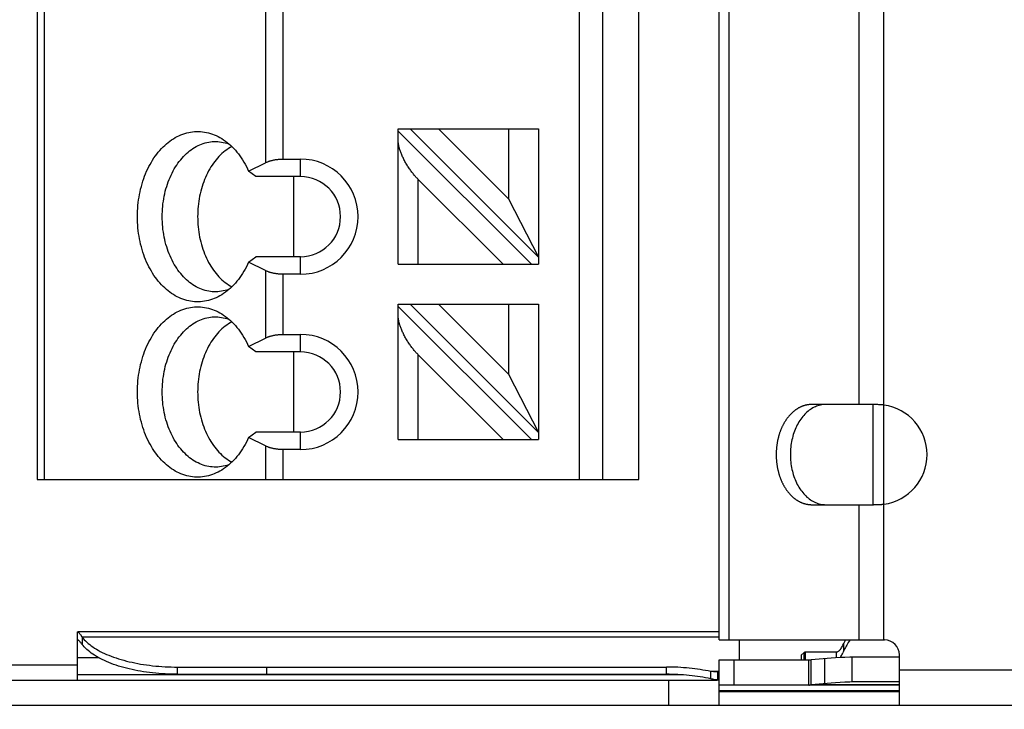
# Model space of a CAD drawing. Header units: millimetres. Extents: x 0 to 210, y 0 to 297.
# Tile 6 of 41: x 64.15 to 70.7, y 141.04 to 145.63. Entities that reach past the tile are written whole.
import ezdxf
from ezdxf.enums import TextEntityAlignment as Align

# ---------------------------------------------------------------- set-up
doc = ezdxf.new("R2010")
doc.units = ezdxf.units.MM
doc.header["$LTSCALE"] = 19.36
doc.layers.get('0').update_dxf_attribs({"linetype": 'CONTINUOUS'})
doc.layers.add('Z_DIM_2D', color=7, linetype='CONTINUOUS')
doc.styles.add('TEXTSTYLE_3', font='tridonic-metric-print-light.otf')
doc.dimstyles.new('DIMSTYLE_1', dxfattribs={"dimtxt": 2.2, "dimasz": 3.5, "dimexe": 1.5, "dimexo": 0, "dimgap": 0.55, "dimtad": 1, "dimdec": 3, "dimlfac": 3, "dimdsep": 46, "dimtxsty": 'TEXTSTYLE_3', "dimblk": '_FILLED', "dimblk1": '_FILLED', "dimblk2": '_FILLED', "dimcen": 0.09, "dimclrt": 5, "dimadec": 4, "dimazin": 2, "dimtp": 0.5, "dimtm": 0.5, "dimtfac": 1, "dimtdec": 3, "dimtofl": 0, "dimtmove": 0, "dimatfit": 3, "dimldrblk": '_FILLED', "dimfxl": 0, "dimtolj": 1, "dimarcsym": 0})

# ---------------------------------------------------------------- blocks, each defined once
blk = doc.blocks.new('*D10')
at = {"layer": 'Z_DIM_2D', "color": 2, "linetype": 'Continuous', "transparency": 16777216}
for p, q in [((59.0366, 142.57), (59.0366, 134.7631)), ((119.5405, 142.2367), (119.5405, 134.7631)), ((59.0366, 136.2631), (89.2885, 136.2631)), ((119.5405, 136.2631), (89.2885, 136.2631))]:
    blk.add_line(p, q, dxfattribs=at)
at = {"layer": 'Z_DIM_2D', "color": 5, "linetype": 'Continuous', "transparency": 16777216, "style": 'TEXTSTYLE_3'}
blk.add_text('360', height=2.2, dxfattribs=at).set_placement((89.2885, 136.8131), align=Align.CENTER)
blk = doc.blocks.new('_FILLED')
at = {"color": 0, "linetype": 'ByBlock'}
blk.add_solid([(0, 0), (-1, 0.125), (-1, -0.125)], dxfattribs=at)
blk = doc.blocks.new('_NONE')

msp = doc.modelspace()

# ---------------------------------------------------------------- linework, layer by layer
at = {"color": 7, "linetype": 'Continuous'}
for p, q in [((68.80326, 141.50333), (68.80326, 150.63667)), ((64.26993, 150.07), (64.26993, 142.57)), ((68.26993, 142.57), (68.26993, 150.07)), ((66.66993, 144.00333), (66.66993, 144.90333)), ((66.66993, 144.90333), (67.60326, 144.90333)), ((67.55612, 144.00333), (66.66993, 144.88953)), ((67.60326, 144.05047), (66.7504, 144.90333)), ((67.40326, 144.43904), (66.93896, 144.90333)), ((67.40326, 144.90333), (67.40326, 144.43904)), ((67.60326, 144.90333), (67.60326, 144.00333)), ((65.90563, 144.70333), (66.01993, 144.70333)), ((65.67533, 144.6227), (65.78778, 144.67893)), ((65.69976, 144.60413), (65.67533, 144.6227)), ((65.72249, 144.58667), (65.69976, 144.60413)), ((66.01993, 144.58667), (65.72249, 144.58667)), ((65.97703, 144.05333), (65.97703, 144.58667)), ((66.80326, 144.56763), (67.36756, 144.00333)), ((67.40326, 144.43904), (67.60326, 144.05047)), ((65.67533, 144.0173), (65.69976, 144.03587)), ((65.69976, 144.03587), (65.72249, 144.05333)), ((66.01993, 144.05333), (65.72249, 144.05333)), ((65.78778, 143.96107), (65.67533, 144.0173)), ((66.66993, 144.00333), (67.60326, 144.00333)), ((66.01993, 143.93667), (65.90563, 143.93667)), ((66.66993, 142.83667), (66.66993, 143.73667)), ((66.66993, 143.73667), (67.60326, 143.73667)), ((67.55612, 142.83667), (66.66993, 143.72286)), ((67.60326, 142.88381), (66.7504, 143.73667)), ((67.40326, 143.27237), (66.93896, 143.73667)), ((67.40326, 143.73667), (67.40326, 143.27237)), ((67.60326, 143.73667), (67.60326, 142.83667)), ((65.67533, 143.45603), (65.78778, 143.51226)), ((65.90563, 143.53667), (66.01993, 143.53667)), ((65.69976, 143.43746), (65.67533, 143.45603)), ((65.72249, 143.42), (65.69976, 143.43746)), ((66.01993, 143.42), (65.72249, 143.42)), ((65.97703, 142.88667), (65.97703, 143.42)), ((66.80326, 143.40096), (67.36756, 142.83667)), ((67.40326, 143.27237), (67.60326, 142.88381)), ((69.82166, 143.06999), (69.41909, 143.07)), ((69.82705, 143.06994), (69.82166, 143.06999)), ((69.83249, 143.06987), (69.82705, 143.06994)), ((69.83796, 143.06977), (69.83249, 143.06987)), ((69.84348, 143.06964), (69.83796, 143.06977)), ((69.84902, 143.06948), (69.84348, 143.06964)), ((69.8546, 143.06929), (69.84902, 143.06948)), ((69.8602, 143.06907), (69.8546, 143.06929)), ((69.86583, 143.06882), (69.8602, 143.06907)), ((69.87148, 143.06855), (69.86583, 143.06882)), ((69.87714, 143.06824), (69.87148, 143.06855)), ((69.88282, 143.0679), (69.87714, 143.06824)), ((69.88851, 143.06754), (69.88282, 143.0679)), ((69.89421, 143.06714), (69.88851, 143.06754)), ((69.89991, 143.06672), (69.89421, 143.06714)), ((65.67533, 142.85063), (65.69976, 142.86921)), ((65.69976, 142.86921), (65.72249, 142.88667)), ((66.01993, 142.88667), (65.72249, 142.88667)), ((65.78778, 142.79441), (65.67533, 142.85063)), ((66.66993, 142.83667), (67.60326, 142.83667)), ((66.01993, 142.77), (65.90563, 142.77)), ((64.26993, 142.57), (68.26993, 142.57)), ((69.41909, 142.40333), (69.81898, 142.40334)), ((69.81898, 142.40334), (69.82435, 142.40337)), ((69.82435, 142.40337), (69.82977, 142.40342)), ((69.82977, 142.40342), (69.83522, 142.40351)), ((69.83522, 142.40351), (69.84071, 142.40363)), ((69.84071, 142.40363), (69.84624, 142.40377)), ((69.84624, 142.40377), (69.85181, 142.40395)), ((69.85181, 142.40395), (69.8574, 142.40415)), ((69.8574, 142.40415), (69.86301, 142.40438)), ((69.86301, 142.40438), (69.86865, 142.40465)), ((69.86865, 142.40465), (69.87431, 142.40494)), ((69.87431, 142.40494), (69.87998, 142.40526)), ((69.87998, 142.40526), (69.88567, 142.40561)), ((69.89421, 142.40619), (69.89991, 142.40661)), ((64.53659, 141.23667), (64.53659, 141.55054)), ((68.80326, 141.55667), (64.53934, 141.55667)), ((68.80326, 141.50333), (69.90326, 141.50333)), ((68.93659, 141.50333), (68.93659, 141.37)), ((69.37756, 141.42333), (69.58445, 141.42333)), ((68.80326, 141.07), (68.80326, 141.37)), ((68.80326, 141.37), (69.40042, 141.37)), ((69.34961, 141.40299), (69.34883, 141.37)), ((69.40042, 141.20333), (69.40042, 141.37)), ((69.52132, 141.37972), (69.41523, 141.37051)), ((69.41523, 141.20447), (69.41523, 141.37051)), ((69.549, 141.38188), (69.52132, 141.37972)), ((69.57803, 141.3839), (69.549, 141.38188)), ((69.6083, 141.38578), (69.57803, 141.3839)), ((69.63973, 141.3875), (69.6083, 141.38578)), ((69.68881, 141.22377), (69.68881, 141.3898)), ((70.00326, 141.3898), (69.68881, 141.3898)), ((70.00326, 141.07), (70.00326, 141.40333)), ((64.03659, 141.33667), (64.53659, 141.33667)), ((65.20326, 141.32297), (68.45375, 141.32297)), ((68.74885, 141.24514), (68.74885, 141.29326)), ((68.79589, 141.23667), (68.79589, 141.29)), ((68.80326, 141.29), (68.79589, 141.29)), ((59.36993, 141.23667), (68.79191, 141.23667)), ((65.20326, 141.27485), (68.45375, 141.27485)), ((68.80326, 141.23667), (68.79589, 141.23667)), ((69.6083, 141.21974), (69.57803, 141.21787)), ((69.63973, 141.22147), (69.6083, 141.21974)), ((70.00326, 141.22377), (69.68881, 141.22377)), ((70.00326, 141.20333), (68.80326, 141.20333)), ((69.52132, 141.21369), (69.41523, 141.20447)), ((69.549, 141.21585), (69.52132, 141.21369)), ((69.57803, 141.21787), (69.549, 141.21585)), ((59.36993, 141.07), (87.44761, 141.07))]:
    msp.add_line(p, q, dxfattribs=at)
at = {"color": 9, "linetype": 'Continuous'}
for p, q in [((68.8716, 141.50333), (68.8716, 150.63667)), ((69.89991, 141.50333), (69.89991, 150.63667)), ((64.31874, 142.57), (64.31874, 150.07)), ((67.87418, 150.07), (67.87418, 142.57)), ((68.0308, 142.57), (68.0308, 150.07)), ((69.73492, 143.07), (69.73492, 149.07)), ((65.78778, 146.29441), (65.78778, 144.67893)), ((65.90563, 144.70333), (65.90563, 146.27)), ((66.01993, 144.58667), (66.01993, 144.70333)), ((66.80326, 144.00333), (66.80326, 144.56763)), ((66.01993, 143.93667), (66.01993, 144.05333)), ((65.78778, 143.96107), (65.78778, 143.51226)), ((65.90563, 143.53667), (65.90563, 143.93667)), ((66.01993, 143.42), (66.01993, 143.53667)), ((66.80326, 142.83667), (66.80326, 143.40096)), ((69.8292, 142.40333), (69.8292, 143.07)), ((66.01993, 142.77), (66.01993, 142.88667)), ((65.78778, 142.79441), (65.78778, 142.57)), ((65.90563, 142.57), (65.90563, 142.77)), ((69.73492, 141.50333), (69.73492, 142.40333)), ((64.5689, 141.52211), (64.5689, 141.47399)), ((68.80326, 141.52211), (64.5689, 141.52211)), ((69.36908, 141.37), (69.36908, 141.41945)), ((69.37756, 141.37), (69.37756, 141.42333)), ((69.58445, 141.38431), (69.58445, 141.42333)), ((69.63045, 141.47543), (69.63045, 141.42627)), ((64.68175, 141.38333), (64.53659, 141.38333)), ((68.90089, 141.37), (68.90089, 141.20333)), ((69.508, 141.21256), (69.508, 141.37859)), ((65.20326, 141.27485), (65.20326, 141.32297)), ((65.79607, 141.27485), (65.79607, 141.32297)), ((68.45375, 141.27485), (68.45375, 141.32297)), ((68.80326, 141.29326), (68.74885, 141.29326)), ((87.44761, 141.30333), (70.00326, 141.30333)), ((68.55729, 141.27133), (64.53659, 141.27133)), ((68.46993, 141.07), (68.46993, 141.23667)), ((70.00326, 141.16428), (68.80326, 141.16428)), ((70.00326, 141.15787), (68.80326, 141.15787)), ((70.00326, 141.20447), (69.41523, 141.20447))]:
    msp.add_line(p, q, dxfattribs=at)
at = {"color": 7, "linetype": 'Continuous'}
for points in [[(65.18762, 144.84605), (65.2, 144.85272), (65.21252, 144.85882), (65.22518, 144.86432), (65.23796, 144.86923), (65.25085, 144.87354), (65.26383, 144.87724), (65.27689, 144.88034), (65.29001, 144.88282), (65.30319, 144.88469), (65.3164, 144.88595), (65.32964, 144.88658), (65.34288, 144.8866), (65.35612, 144.88599), (65.36933, 144.88477), (65.38251, 144.88293), (65.39564, 144.88048), (65.40871, 144.87741), (65.42169, 144.87374), (65.43459, 144.86946), (65.44737, 144.86458), (65.46004, 144.8591), (65.47257, 144.85304), (65.48495, 144.8464), (65.49687, 144.83936)], [(65.49687, 143.80064), (65.48495, 143.7936), (65.47257, 143.78696), (65.46004, 143.78089), (65.44737, 143.77542), (65.43459, 143.77054), (65.42169, 143.76626), (65.40871, 143.76259), (65.39564, 143.75952), (65.38251, 143.75707), (65.36933, 143.75523), (65.35612, 143.75401), (65.34288, 143.7534), (65.32964, 143.75342), (65.3164, 143.75405), (65.30319, 143.75531), (65.29001, 143.75717), (65.27689, 143.75966), (65.26383, 143.76276), (65.25085, 143.76646), (65.23796, 143.77077), (65.22518, 143.77568), (65.21252, 143.78118), (65.2, 143.78728), (65.18762, 143.79395), (65.17541, 143.8012), (65.16338, 143.80902), (65.15153, 143.81739), (65.13989, 143.82631), (65.12846, 143.83578), (65.11726, 143.84577), (65.1063, 143.85628), (65.09559, 143.86729), (65.08514, 143.8788), (65.07497, 143.8908), (65.06508, 143.90326), (65.05549, 143.91617), (65.04621, 143.92953), (65.03724, 143.94331), (65.02861, 143.95751), (65.0203, 143.9721), (65.01235, 143.98707), (65.00474, 144.00241), (64.9975, 144.01809), (64.99063, 144.0341), (64.98414, 144.05043), (64.97804, 144.06705), (64.97232, 144.08394), (64.967, 144.10109), (64.96209, 144.11848), (64.95759, 144.1361), (64.9535, 144.15391), (64.94982, 144.1719), (64.94658, 144.19006), (64.94375, 144.20836), (64.94136, 144.22678), (64.9394, 144.2453), (64.93787, 144.2639), (64.93677, 144.28257), (64.93612, 144.30127), (64.9359, 144.32), (64.93612, 144.33873), (64.93677, 144.35743), (64.93787, 144.3761), (64.9394, 144.3947), (64.94136, 144.41322), (64.94375, 144.43164), (64.94658, 144.44994), (64.94982, 144.4681), (64.9535, 144.48609), (64.95759, 144.5039), (64.96209, 144.52152), (64.967, 144.53891), (64.97232, 144.55606), (64.97804, 144.57295), (64.98414, 144.58957), (64.99063, 144.6059), (64.9975, 144.62191), (65.00474, 144.63759), (65.01235, 144.65293), (65.0203, 144.6679), (65.02861, 144.68249), (65.03724, 144.69669), (65.04621, 144.71047), (65.05549, 144.72383), (65.06508, 144.73674), (65.07497, 144.7492), (65.08514, 144.7612), (65.09559, 144.77271), (65.1063, 144.78372), (65.11726, 144.79423), (65.12846, 144.80422), (65.13989, 144.81369), (65.15153, 144.82261), (65.16338, 144.83098), (65.17541, 144.8388), (65.18762, 144.84605)], [(65.49687, 144.83936), (65.50921, 144.83139), (65.52107, 144.82304), (65.53272, 144.81414), (65.54416, 144.80471), (65.55537, 144.79474), (65.56635, 144.78426), (65.57707, 144.77327), (65.58753, 144.76178), (65.59772, 144.74981), (65.60762, 144.73738), (65.61722, 144.72448), (65.62652, 144.71115), (65.6355, 144.69738), (65.64416, 144.68321), (65.65248, 144.66864), (65.66045, 144.65368), (65.66807, 144.63837), (65.67533, 144.6227)], [(66.80326, 144.56763), (66.79961, 144.57132), (66.7959, 144.57518), (66.79213, 144.5792), (66.7883, 144.58339), (66.78442, 144.58773), (66.7805, 144.59223), (66.77655, 144.59689), (66.77258, 144.60169), (66.76858, 144.60663), (66.76458, 144.61172), (66.76057, 144.61694), (66.75656, 144.62229), (66.75256, 144.62777), (66.74858, 144.63336), (66.74463, 144.63907), (66.74071, 144.64488), (66.73683, 144.65078), (66.73299, 144.65677), (66.72921, 144.66284), (66.7255, 144.66899), (66.72185, 144.67519), (66.71829, 144.68143), (66.71482, 144.6877), (66.71146, 144.69398), (66.7082, 144.70025), (66.70506, 144.70651), (66.70203, 144.71274), (66.69914, 144.71894), (66.69637, 144.72508), (66.69375, 144.73115), (66.69126, 144.73713), (66.68891, 144.74303), (66.68672, 144.74881), (66.68466, 144.75449), (66.68275, 144.76006), (66.68098, 144.7655), (66.67935, 144.77082), (66.67787, 144.776), (66.67652, 144.78105), (66.6753, 144.78595), (66.67422, 144.79071), (66.67328, 144.79532), (66.67245, 144.79979), (66.67175, 144.8041), (66.67117, 144.80826), (66.67071, 144.81226), (66.67036, 144.8161), (66.67012, 144.81979), (66.66997, 144.82331), (66.66993, 144.82667)], [(65.45444, 143.82), (65.44618, 143.82014), (65.43404, 143.82083), (65.42191, 143.82212), (65.40983, 143.824), (65.3978, 143.82646), (65.38583, 143.82951), (65.37395, 143.83313), (65.36216, 143.83733), (65.35048, 143.8421), (65.33892, 143.84744), (65.3275, 143.85334), (65.31623, 143.85979), (65.30513, 143.86678), (65.2942, 143.87431), (65.28346, 143.88236), (65.27292, 143.89093), (65.2626, 143.90001), (65.2525, 143.90959), (65.24264, 143.91965), (65.23303, 143.93019), (65.22369, 143.94118), (65.21461, 143.95262), (65.20583, 143.9645), (65.19733, 143.9768), (65.18914, 143.98951), (65.18126, 144.0026), (65.17371, 144.01607), (65.16648, 144.0299), (65.1596, 144.04407), (65.15307, 144.05857), (65.14689, 144.07338), (65.14108, 144.08848), (65.13563, 144.10385), (65.13057, 144.11948), (65.12588, 144.13535), (65.12159, 144.15143), (65.11769, 144.16771), (65.11418, 144.18418), (65.11108, 144.2008), (65.10839, 144.21757), (65.1061, 144.23445), (65.10423, 144.25144), (65.10277, 144.26851), (65.10173, 144.28564), (65.1011, 144.30281), (65.10089, 144.32), (65.1011, 144.33719), (65.10173, 144.35436), (65.10277, 144.37149), (65.10423, 144.38856), (65.1061, 144.40555), (65.10839, 144.42243), (65.11108, 144.4392), (65.11418, 144.45582), (65.11769, 144.47228), (65.12159, 144.48857), (65.12588, 144.50465), (65.13057, 144.52052), (65.13563, 144.53615), (65.14108, 144.55152), (65.14689, 144.56662), (65.15307, 144.58143), (65.1596, 144.59593), (65.16648, 144.6101), (65.17371, 144.62393), (65.18126, 144.6374), (65.18914, 144.65049), (65.19733, 144.6632), (65.20583, 144.6755), (65.21461, 144.68737), (65.22369, 144.69882), (65.23303, 144.70981), (65.24264, 144.72035), (65.2525, 144.73041), (65.2626, 144.73999), (65.27292, 144.74907), (65.28346, 144.75764), (65.2942, 144.76569), (65.30513, 144.77322), (65.31623, 144.78021), (65.3275, 144.78666), (65.33892, 144.79256), (65.35048, 144.79789), (65.36216, 144.80267), (65.37395, 144.80687), (65.38583, 144.81049), (65.3978, 144.81354), (65.40983, 144.816), (65.42191, 144.81788), (65.43404, 144.81917), (65.44618, 144.81986), (65.45444, 144.82)], [(65.56361, 144.78687), (65.56321, 144.78666), (65.55194, 144.78021), (65.54083, 144.77322), (65.5299, 144.76569), (65.51916, 144.75764), (65.50862, 144.74907), (65.4983, 144.73999), (65.4882, 144.73041), (65.47834, 144.72035), (65.46874, 144.70981), (65.45939, 144.69882), (65.45032, 144.68737), (65.44153, 144.6755), (65.43303, 144.6632), (65.42484, 144.65049), (65.41696, 144.6374), (65.40941, 144.62393), (65.40219, 144.6101), (65.3953, 144.59593), (65.38877, 144.58143), (65.38259, 144.56662), (65.37678, 144.55152), (65.37134, 144.53615), (65.36627, 144.52052), (65.36159, 144.50465), (65.35729, 144.48857), (65.35339, 144.47228), (65.34989, 144.45582), (65.34679, 144.4392), (65.34409, 144.42243), (65.34181, 144.40555), (65.33993, 144.38856), (65.33847, 144.37149), (65.33743, 144.35436), (65.3368, 144.33719), (65.33659, 144.32), (65.3368, 144.30281), (65.33743, 144.28564), (65.33847, 144.26851), (65.33993, 144.25144), (65.34181, 144.23445), (65.34409, 144.21757), (65.34679, 144.2008), (65.34989, 144.18418), (65.35339, 144.16771), (65.35729, 144.15143), (65.36159, 144.13535), (65.36627, 144.11948), (65.37134, 144.10385), (65.37678, 144.08848), (65.38259, 144.07338), (65.38877, 144.05857), (65.3953, 144.04407), (65.40219, 144.0299), (65.40941, 144.01607), (65.41696, 144.0026), (65.42484, 143.98951), (65.43303, 143.9768), (65.44153, 143.9645), (65.45032, 143.95263), (65.45939, 143.94118), (65.46874, 143.93019), (65.47834, 143.91965), (65.4882, 143.90959), (65.4983, 143.90001), (65.50862, 143.89093), (65.51916, 143.88236), (65.5299, 143.87431), (65.54083, 143.86678), (65.55194, 143.85979), (65.56321, 143.85334), (65.56361, 143.85313)], [(65.45444, 144.82), (65.45834, 144.81997), (65.47049, 144.81948), (65.48263, 144.81841), (65.49473, 144.81674), (65.50678, 144.81449), (65.51877, 144.81165), (65.53068, 144.80824), (65.54251, 144.80424), (65.54639, 144.80273)], [(65.78778, 144.67893), (65.79084, 144.68042), (65.79396, 144.68186), (65.79715, 144.68327), (65.8004, 144.68462), (65.8037, 144.68593), (65.80705, 144.6872), (65.81046, 144.68841), (65.81392, 144.68958), (65.81742, 144.69071), (65.82096, 144.69178), (65.82455, 144.69281), (65.82817, 144.69379), (65.83183, 144.69472), (65.83553, 144.6956), (65.83925, 144.69644), (65.84301, 144.69723), (65.84679, 144.69797), (65.8506, 144.69866), (65.85444, 144.69931), (65.85829, 144.6999), (65.86217, 144.70045), (65.86606, 144.70095), (65.86997, 144.7014), (65.8739, 144.70181), (65.87784, 144.70217), (65.88179, 144.70248), (65.88574, 144.70274), (65.88971, 144.70295), (65.89369, 144.70312), (65.89767, 144.70324), (65.90165, 144.70331), (65.90563, 144.70333)], [(65.67533, 144.0173), (65.66807, 144.00163), (65.66045, 143.98632), (65.65248, 143.97136), (65.64416, 143.95679), (65.6355, 143.94262), (65.62652, 143.92885), (65.61722, 143.91552), (65.60762, 143.90262), (65.59772, 143.89019), (65.58753, 143.87822), (65.57707, 143.86673), (65.56635, 143.85574), (65.55537, 143.84526), (65.54416, 143.83529), (65.53272, 143.82586), (65.52107, 143.81696), (65.50921, 143.80861), (65.49687, 143.80064)], [(65.90563, 143.93667), (65.90165, 143.93669), (65.89767, 143.93676), (65.89369, 143.93688), (65.88971, 143.93705), (65.88574, 143.93726), (65.88179, 143.93752), (65.87784, 143.93783), (65.8739, 143.93819), (65.86997, 143.9386), (65.86606, 143.93905), (65.86217, 143.93955), (65.85829, 143.9401), (65.85444, 143.94069), (65.8506, 143.94134), (65.84679, 143.94203), (65.84301, 143.94277), (65.83925, 143.94356), (65.83553, 143.9444), (65.83183, 143.94528), (65.82817, 143.94621), (65.82455, 143.94719), (65.82096, 143.94822), (65.81742, 143.94929), (65.81392, 143.95042), (65.81046, 143.95159), (65.80705, 143.9528), (65.8037, 143.95407), (65.8004, 143.95538), (65.79715, 143.95673), (65.79396, 143.95814), (65.79084, 143.95958), (65.78778, 143.96107)], [(65.54639, 143.83727), (65.54251, 143.83576), (65.53068, 143.83176), (65.51877, 143.82835), (65.50678, 143.82551), (65.49473, 143.82326), (65.48263, 143.82159), (65.47049, 143.82052), (65.45834, 143.82003), (65.45444, 143.82)], [(65.18762, 143.67938), (65.2, 143.68606), (65.21252, 143.69215), (65.22518, 143.69765), (65.23796, 143.70256), (65.25085, 143.70687), (65.26383, 143.71058), (65.27689, 143.71367), (65.29001, 143.71616), (65.30319, 143.71803), (65.3164, 143.71928), (65.32964, 143.71991), (65.34288, 143.71993), (65.35612, 143.71933), (65.36933, 143.7181), (65.38251, 143.71627), (65.39564, 143.71381), (65.40871, 143.71075), (65.42169, 143.70707), (65.43459, 143.70279), (65.44737, 143.69791), (65.46004, 143.69244), (65.47257, 143.68637), (65.48495, 143.67973), (65.49687, 143.67269)], [(65.49687, 142.63397), (65.48495, 142.62694), (65.47257, 142.62029), (65.46004, 142.61423), (65.44737, 142.60875), (65.43459, 142.60387), (65.42169, 142.59959), (65.40871, 142.59592), (65.39564, 142.59285), (65.38251, 142.5904), (65.36933, 142.58856), (65.35612, 142.58734), (65.34288, 142.58674), (65.32964, 142.58675), (65.3164, 142.58739), (65.30319, 142.58864), (65.29001, 142.59051), (65.27689, 142.59299), (65.26383, 142.59609), (65.25085, 142.59979), (65.23796, 142.6041), (65.22518, 142.60901), (65.21252, 142.61452), (65.2, 142.62061), (65.18762, 142.62728), (65.17541, 142.63453), (65.16338, 142.64235), (65.15153, 142.65072), (65.13989, 142.65965), (65.12846, 142.66911), (65.11726, 142.6791), (65.1063, 142.68961), (65.09559, 142.70063), (65.08514, 142.71214), (65.07497, 142.72413), (65.06508, 142.73659), (65.05549, 142.74951), (65.04621, 142.76286), (65.03724, 142.77665), (65.02861, 142.79084), (65.0203, 142.80543), (65.01235, 142.82041), (65.00474, 142.83574), (64.9975, 142.85142), (64.99063, 142.86744), (64.98414, 142.88376), (64.97804, 142.90038), (64.97232, 142.91727), (64.967, 142.93443), (64.96209, 142.95182), (64.95759, 142.96943), (64.9535, 142.98724), (64.94982, 143.00524), (64.94658, 143.02339), (64.94375, 143.04169), (64.94136, 143.06011), (64.9394, 143.07863), (64.93787, 143.09724), (64.93677, 143.1159), (64.93612, 143.13461), (64.9359, 143.15333), (64.93612, 143.17206), (64.93677, 143.19076), (64.93787, 143.20943), (64.9394, 143.22803), (64.94136, 143.24655), (64.94375, 143.26497), (64.94658, 143.28327), (64.94982, 143.30143), (64.9535, 143.31942), (64.95759, 143.33724), (64.96209, 143.35485), (64.967, 143.37224), (64.97232, 143.38939), (64.97804, 143.40629), (64.98414, 143.42291), (64.99063, 143.43923), (64.9975, 143.45524), (65.00474, 143.47093), (65.01235, 143.48626), (65.0203, 143.50123), (65.02861, 143.51582), (65.03724, 143.53002), (65.04621, 143.5438), (65.05549, 143.55716), (65.06508, 143.57008), (65.07497, 143.58254), (65.08514, 143.59453), (65.09559, 143.60604), (65.1063, 143.61706), (65.11726, 143.62757), (65.12846, 143.63756), (65.13989, 143.64702), (65.15153, 143.65594), (65.16338, 143.66432), (65.17541, 143.67213), (65.18762, 143.67938)], [(65.45444, 142.65333), (65.44618, 142.65347), (65.43404, 142.65417), (65.42191, 142.65545), (65.40983, 142.65733), (65.3978, 142.65979), (65.38583, 142.66284), (65.37395, 142.66646), (65.36216, 142.67067), (65.35048, 142.67544), (65.33892, 142.68078), (65.3275, 142.68667), (65.31623, 142.69312), (65.30513, 142.70011), (65.2942, 142.70764), (65.28346, 142.71569), (65.27292, 142.72427), (65.2626, 142.73335), (65.2525, 142.74292), (65.24264, 142.75298), (65.23303, 142.76352), (65.22369, 142.77451), (65.21461, 142.78596), (65.20583, 142.79784), (65.19733, 142.81013), (65.18914, 142.82284), (65.18126, 142.83593), (65.17371, 142.8494), (65.16648, 142.86323), (65.1596, 142.87741), (65.15307, 142.8919), (65.14689, 142.90671), (65.14108, 142.92181), (65.13563, 142.93719), (65.13057, 142.95281), (65.12588, 142.96868), (65.12159, 142.98476), (65.11769, 143.00105), (65.11418, 143.01751), (65.11108, 143.03414), (65.10839, 143.0509), (65.1061, 143.06779), (65.10423, 143.08478), (65.10277, 143.10184), (65.10173, 143.11897), (65.1011, 143.13614), (65.10089, 143.15333), (65.1011, 143.17052), (65.10173, 143.18769), (65.10277, 143.20482), (65.10423, 143.22189), (65.1061, 143.23888), (65.10839, 143.25576), (65.11108, 143.27253), (65.11418, 143.28915), (65.11769, 143.30562), (65.12159, 143.3219), (65.12588, 143.33799), (65.13057, 143.35385), (65.13563, 143.36948), (65.14108, 143.38485), (65.14689, 143.39995), (65.15307, 143.41476), (65.1596, 143.42926), (65.16648, 143.44343), (65.17371, 143.45726), (65.18126, 143.47073), (65.18914, 143.48383), (65.19733, 143.49653), (65.20583, 143.50883), (65.21461, 143.52071), (65.22369, 143.53215), (65.23303, 143.54315), (65.24264, 143.55368), (65.2525, 143.56374), (65.2626, 143.57332), (65.27292, 143.5824), (65.28346, 143.59097), (65.2942, 143.59903), (65.30513, 143.60655), (65.31623, 143.61355), (65.3275, 143.61999), (65.33892, 143.62589), (65.35048, 143.63123), (65.36216, 143.636), (65.37395, 143.6402), (65.38583, 143.64383), (65.3978, 143.64687), (65.40983, 143.64934), (65.42191, 143.65121), (65.43404, 143.6525), (65.44618, 143.6532), (65.45444, 143.65333)], [(65.45444, 143.65333), (65.45834, 143.6533), (65.47049, 143.65282), (65.48263, 143.65174), (65.49473, 143.65008), (65.50678, 143.64782), (65.51877, 143.64499), (65.53068, 143.64157), (65.54251, 143.63757), (65.54639, 143.63606)], [(65.49687, 143.67269), (65.50921, 143.66472), (65.52107, 143.65637), (65.53272, 143.64748), (65.54416, 143.63804), (65.55537, 143.62808), (65.56635, 143.61759), (65.57707, 143.6066), (65.58753, 143.59512), (65.59772, 143.58315), (65.60762, 143.57071), (65.61722, 143.55782), (65.62652, 143.54448), (65.6355, 143.53072), (65.64416, 143.51654), (65.65248, 143.50197), (65.66045, 143.48702), (65.66807, 143.47171), (65.67533, 143.45603)], [(66.80326, 143.40096), (66.79961, 143.40465), (66.7959, 143.40851), (66.79213, 143.41253), (66.7883, 143.41672), (66.78442, 143.42107), (66.7805, 143.42557), (66.77655, 143.43022), (66.77258, 143.43502), (66.76858, 143.43997), (66.76458, 143.44505), (66.76057, 143.45027), (66.75656, 143.45562), (66.75256, 143.4611), (66.74858, 143.46669), (66.74463, 143.4724), (66.74071, 143.47821), (66.73683, 143.48411), (66.73299, 143.4901), (66.72921, 143.49618), (66.7255, 143.50232), (66.72185, 143.50852), (66.71829, 143.51476), (66.71482, 143.52103), (66.71146, 143.52731), (66.7082, 143.53358), (66.70506, 143.53984), (66.70203, 143.54608), (66.69914, 143.55227), (66.69637, 143.55841), (66.69375, 143.56448), (66.69126, 143.57047), (66.68891, 143.57636), (66.68672, 143.58215), (66.68466, 143.58783), (66.68275, 143.59339), (66.68098, 143.59883), (66.67935, 143.60415), (66.67787, 143.60933), (66.67652, 143.61438), (66.6753, 143.61928), (66.67422, 143.62404), (66.67328, 143.62866), (66.67245, 143.63312), (66.67175, 143.63743), (66.67117, 143.64159), (66.67071, 143.64559), (66.67036, 143.64944), (66.67012, 143.65312), (66.66997, 143.65664), (66.66993, 143.66001)], [(65.56361, 143.6202), (65.56321, 143.61999), (65.55194, 143.61355), (65.54083, 143.60655), (65.5299, 143.59903), (65.51916, 143.59097), (65.50862, 143.5824), (65.4983, 143.57332), (65.4882, 143.56374), (65.47834, 143.55368), (65.46874, 143.54315), (65.45939, 143.53215), (65.45032, 143.52071), (65.44153, 143.50883), (65.43303, 143.49653), (65.42484, 143.48383), (65.41696, 143.47073), (65.40941, 143.45726), (65.40219, 143.44343), (65.3953, 143.42926), (65.38877, 143.41476), (65.38259, 143.39995), (65.37678, 143.38485), (65.37134, 143.36948), (65.36627, 143.35385), (65.36159, 143.33799), (65.35729, 143.3219), (65.35339, 143.30562), (65.34989, 143.28915), (65.34679, 143.27253), (65.34409, 143.25576), (65.34181, 143.23888), (65.33993, 143.22189), (65.33847, 143.20482), (65.33743, 143.18769), (65.3368, 143.17052), (65.33659, 143.15333), (65.3368, 143.13614), (65.33743, 143.11897), (65.33847, 143.10184), (65.33993, 143.08478), (65.34181, 143.06779), (65.34409, 143.0509), (65.34679, 143.03414), (65.34989, 143.01751), (65.35339, 143.00105), (65.35729, 142.98476), (65.36159, 142.96868), (65.36627, 142.95281), (65.37134, 142.93719), (65.37678, 142.92181), (65.38259, 142.90671), (65.38877, 142.89191), (65.3953, 142.87741), (65.40219, 142.86323), (65.40941, 142.8494), (65.41696, 142.83593), (65.42484, 142.82284), (65.43303, 142.81013), (65.44153, 142.79784), (65.45032, 142.78596), (65.45939, 142.77451), (65.46874, 142.76352), (65.47834, 142.75298), (65.4882, 142.74292), (65.4983, 142.73335), (65.50862, 142.72427), (65.51916, 142.71569), (65.5299, 142.70764), (65.54083, 142.70011), (65.55194, 142.69312), (65.56321, 142.68667), (65.56361, 142.68646)], [(65.78778, 143.51226), (65.79084, 143.51375), (65.79396, 143.5152), (65.79715, 143.5166), (65.8004, 143.51796), (65.8037, 143.51927), (65.80705, 143.52053), (65.81046, 143.52175), (65.81392, 143.52292), (65.81742, 143.52404), (65.82096, 143.52511), (65.82455, 143.52614), (65.82817, 143.52712), (65.83183, 143.52805), (65.83553, 143.52894), (65.83925, 143.52977), (65.84301, 143.53056), (65.84679, 143.5313), (65.8506, 143.53199), (65.85444, 143.53264), (65.85829, 143.53324), (65.86217, 143.53378), (65.86606, 143.53428), (65.86997, 143.53474), (65.8739, 143.53514), (65.87784, 143.5355), (65.88179, 143.53581), (65.88574, 143.53607), (65.88971, 143.53629), (65.89369, 143.53645), (65.89767, 143.53657), (65.90165, 143.53664), (65.90563, 143.53667)], [(69.41909, 143.07), (69.41624, 143.06998), (69.41339, 143.0699), (69.41055, 143.06978), (69.4077, 143.06961), (69.40486, 143.06939), (69.40201, 143.06912), (69.39918, 143.06881), (69.39634, 143.06844), (69.39351, 143.06803), (69.39068, 143.06757), (69.38785, 143.06706), (69.38503, 143.0665), (69.38222, 143.0659), (69.37941, 143.06524), (69.3766, 143.06454), (69.3738, 143.06379), (69.37101, 143.06299), (69.36823, 143.06215), (69.36545, 143.06125), (69.36268, 143.06031), (69.35992, 143.05933), (69.35717, 143.05829), (69.35442, 143.05721), (69.35169, 143.05608), (69.34897, 143.05491), (69.34625, 143.05369), (69.34355, 143.05242), (69.34086, 143.0511), (69.33818, 143.04974), (69.33551, 143.04834), (69.33285, 143.04689), (69.33021, 143.04539), (69.32757, 143.04385), (69.32496, 143.04226), (69.32235, 143.04063), (69.31976, 143.03896), (69.31719, 143.03724), (69.31463, 143.03548), (69.31208, 143.03367), (69.30955, 143.03182), (69.30704, 143.02993), (69.30454, 143.02799), (69.30206, 143.02601), (69.2996, 143.02399), (69.29715, 143.02193), (69.29472, 143.01982), (69.29231, 143.01768), (69.28992, 143.01549), (69.28755, 143.01326), (69.28519, 143.01099), (69.28286, 143.00869), (69.28055, 143.00634), (69.27825, 143.00395), (69.27598, 143.00153), (69.27373, 142.99906), (69.2715, 142.99656), (69.26929, 142.99402), (69.2671, 142.99144), (69.26493, 142.98882), (69.26279, 142.98617), (69.26067, 142.98348), (69.25857, 142.98076), (69.2565, 142.978), (69.25445, 142.9752), (69.25242, 142.97237), (69.25042, 142.9695), (69.24844, 142.9666), (69.24649, 142.96367), (69.24456, 142.96071), (69.24266, 142.95771), (69.24079, 142.95468), (69.23894, 142.95161), (69.23711, 142.94852), (69.23532, 142.9454), (69.23355, 142.94224), (69.2318, 142.93905), (69.23009, 142.93584), (69.2284, 142.93259), (69.22674, 142.92932), (69.22511, 142.92602), (69.22351, 142.92269), (69.22193, 142.91934), (69.22038, 142.91596), (69.21887, 142.91255), (69.21738, 142.90911), (69.21592, 142.90565), (69.21449, 142.90217), (69.21309, 142.89866), (69.21172, 142.89513), (69.21038, 142.89157), (69.20908, 142.888), (69.2078, 142.8844), (69.20655, 142.88078), (69.20534, 142.87713), (69.20415, 142.87347), (69.203, 142.86979), (69.20188, 142.86609), (69.20079, 142.86236), (69.19973, 142.85863), (69.1987, 142.85487), (69.19771, 142.85109), (69.19675, 142.8473), (69.19582, 142.8435), (69.19492, 142.83967), (69.19406, 142.83583), (69.19323, 142.83198), (69.19243, 142.82812), (69.19167, 142.82424), (69.19093, 142.82034), (69.19024, 142.81644), (69.18957, 142.81252), (69.18894, 142.80859), (69.18834, 142.80466), (69.18778, 142.80071), (69.18725, 142.79675), (69.18675, 142.79279), (69.18629, 142.78881), (69.18586, 142.78483), (69.18546, 142.78084), (69.1851, 142.77685), (69.18478, 142.77284), (69.18449, 142.76884), (69.18423, 142.76483), (69.18401, 142.76081), (69.18382, 142.75679), (69.18366, 142.75277), (69.18354, 142.74875), (69.18345, 142.74472), (69.1834, 142.74069), (69.18339, 142.73667), (69.1834, 142.73264), (69.18345, 142.72861), (69.18354, 142.72459), (69.18366, 142.72056), (69.18382, 142.71654), (69.18401, 142.71252), (69.18423, 142.70851), (69.18449, 142.70449), (69.18478, 142.70049), (69.1851, 142.69649), (69.18546, 142.69249), (69.18586, 142.6885), (69.18629, 142.68452), (69.18675, 142.68055), (69.18725, 142.67658), (69.18778, 142.67262), (69.18834, 142.66868), (69.18894, 142.66474), (69.18957, 142.66081), (69.19024, 142.65689), (69.19093, 142.65299), (69.19167, 142.6491), (69.19243, 142.64522), (69.19323, 142.64135), (69.19406, 142.6375), (69.19492, 142.63366), (69.19582, 142.62984), (69.19675, 142.62603), (69.19771, 142.62224), (69.1987, 142.61846), (69.19973, 142.61471), (69.20079, 142.61097), (69.20188, 142.60725), (69.203, 142.60354), (69.20415, 142.59986), (69.20534, 142.5962), (69.20655, 142.59256), (69.2078, 142.58894), (69.20908, 142.58534), (69.21038, 142.58176), (69.21172, 142.5782), (69.21309, 142.57467), (69.21449, 142.57116), (69.21592, 142.56768), (69.21738, 142.56422), (69.21887, 142.56079), (69.22038, 142.55738), (69.22193, 142.554), (69.22351, 142.55064), (69.22511, 142.54731), (69.22674, 142.54401), (69.2284, 142.54074), (69.23009, 142.53749), (69.2318, 142.53428), (69.23355, 142.53109), (69.23532, 142.52794), (69.23711, 142.52481), (69.23894, 142.52172), (69.24079, 142.51866), (69.24266, 142.51563), (69.24456, 142.51263), (69.24649, 142.50966), (69.24844, 142.50673), (69.25042, 142.50383), (69.25242, 142.50096), (69.25445, 142.49813), (69.2565, 142.49534), (69.25857, 142.49258), (69.26067, 142.48985)], [(69.51337, 143.07), (69.50455, 143.06977), (69.49576, 143.06907), (69.48698, 143.0679), (69.47824, 143.06628), (69.46955, 143.06419), (69.46092, 143.06164), (69.45237, 143.05864), (69.44389, 143.05519), (69.43552, 143.05129), (69.42726, 143.04696), (69.41911, 143.04219), (69.4111, 143.03699), (69.40323, 143.03137), (69.39552, 143.02534), (69.38797, 143.01891), (69.38059, 143.01208), (69.3734, 143.00487), (69.36641, 142.99728), (69.35962, 142.98932), (69.35305, 142.98102), (69.3467, 142.97237), (69.34059, 142.96339), (69.33471, 142.9541), (69.32909, 142.9445), (69.32372, 142.93461), (69.31862, 142.92444), (69.31379, 142.91401), (69.30925, 142.90333), (69.30498, 142.89242), (69.30101, 142.88129), (69.29733, 142.86996), (69.29396, 142.85845), (69.29089, 142.84676), (69.28814, 142.83492), (69.2857, 142.82294), (69.28358, 142.81084), (69.28178, 142.79864), (69.2803, 142.78635), (69.27915, 142.77399), (69.27833, 142.76158), (69.27783, 142.74913), (69.27767, 142.73667), (69.27783, 142.7242), (69.27833, 142.71176), (69.27915, 142.69935), (69.2803, 142.68699), (69.28178, 142.6747), (69.28358, 142.66249), (69.2857, 142.65039), (69.28814, 142.63841), (69.29089, 142.62657), (69.29396, 142.61489), (69.29733, 142.60337), (69.30101, 142.59204), (69.30498, 142.58091), (69.30925, 142.57), (69.31379, 142.55932), (69.31862, 142.54889), (69.32372, 142.53873), (69.32909, 142.52884), (69.33471, 142.51924), (69.34059, 142.50994), (69.3467, 142.50096), (69.35305, 142.49232), (69.35962, 142.48401), (69.36641, 142.47606), (69.3734, 142.46847), (69.38059, 142.46125), (69.38797, 142.45443), (69.39552, 142.44799), (69.40323, 142.44196), (69.4111, 142.43634), (69.41911, 142.43115), (69.42726, 142.42638), (69.43552, 142.42204), (69.44389, 142.41814), (69.45237, 142.41469), (69.46092, 142.41169), (69.46955, 142.40914), (69.47824, 142.40706), (69.48698, 142.40543), (69.49576, 142.40427), (69.50455, 142.40357), (69.51337, 142.40333)], [(65.67533, 142.85063), (65.66807, 142.83496), (65.66045, 142.81965), (65.65248, 142.8047), (65.64416, 142.79012), (65.6355, 142.77595), (65.62652, 142.76219), (65.61722, 142.74885), (65.60762, 142.73596), (65.59772, 142.72352), (65.58753, 142.71155), (65.57707, 142.70006), (65.56635, 142.68907), (65.55537, 142.67859), (65.54416, 142.66862), (65.53272, 142.65919), (65.52107, 142.65029), (65.50921, 142.64195), (65.49687, 142.63397)], [(65.90563, 142.77), (65.90165, 142.77002), (65.89767, 142.7701), (65.89369, 142.77021), (65.88971, 142.77038), (65.88574, 142.77059), (65.88179, 142.77086), (65.87784, 142.77117), (65.8739, 142.77152), (65.86997, 142.77193), (65.86606, 142.77238), (65.86217, 142.77288), (65.85829, 142.77343), (65.85444, 142.77403), (65.8506, 142.77467), (65.84679, 142.77536), (65.84301, 142.77611), (65.83925, 142.77689), (65.83553, 142.77773), (65.83183, 142.77861), (65.82817, 142.77955), (65.82455, 142.78053), (65.82096, 142.78155), (65.81742, 142.78263), (65.81392, 142.78375), (65.81046, 142.78492), (65.80705, 142.78614), (65.8037, 142.7874), (65.8004, 142.78871), (65.79715, 142.79007), (65.79396, 142.79147), (65.79084, 142.79292), (65.78778, 142.79441)], [(65.54639, 142.6706), (65.54251, 142.66909), (65.53068, 142.6651), (65.51877, 142.66168), (65.50678, 142.65884), (65.49473, 142.65659), (65.48263, 142.65492), (65.47049, 142.65385), (65.45834, 142.65336), (65.45444, 142.65333)], [(69.26067, 142.48985), (69.26279, 142.48716), (69.26493, 142.48451), (69.2671, 142.4819), (69.26929, 142.47932), (69.2715, 142.47677), (69.27373, 142.47427), (69.27598, 142.47181), (69.27825, 142.46938), (69.28055, 142.46699), (69.28286, 142.46465), (69.28519, 142.46234), (69.28755, 142.46007), (69.28992, 142.45784), (69.29231, 142.45566), (69.29472, 142.45351), (69.29715, 142.45141), (69.2996, 142.44934), (69.30206, 142.44732), (69.30454, 142.44534), (69.30704, 142.44341), (69.30955, 142.44151), (69.31208, 142.43966), (69.31463, 142.43786), (69.31719, 142.43609), (69.31976, 142.43437), (69.32235, 142.4327), (69.32496, 142.43107), (69.32757, 142.42948), (69.33021, 142.42794), (69.33285, 142.42645), (69.33551, 142.42499), (69.33818, 142.42359), (69.34086, 142.42223), (69.34355, 142.42092), (69.34625, 142.41965), (69.34897, 142.41843), (69.35169, 142.41725), (69.35442, 142.41612), (69.35717, 142.41504), (69.35992, 142.41401), (69.36268, 142.41302), (69.36545, 142.41208), (69.36823, 142.41119), (69.37101, 142.41034), (69.3738, 142.40954), (69.3766, 142.40879), (69.37941, 142.40809), (69.38222, 142.40744), (69.38503, 142.40683), (69.38785, 142.40627), (69.39068, 142.40576), (69.39351, 142.4053), (69.39634, 142.40489), (69.39918, 142.40452), (69.40201, 142.40421), (69.40486, 142.40394), (69.4077, 142.40372), (69.41055, 142.40355), (69.41339, 142.40343), (69.41624, 142.40336), (69.41909, 142.40333)], [(69.88567, 142.40561), (69.88851, 142.40579), (69.89421, 142.40619)], [(64.53659, 141.55054), (64.53669, 141.55262), (64.53698, 141.55428), (64.53747, 141.5555), (64.53815, 141.55629), (64.53902, 141.55664), (64.53934, 141.55667)], [(64.53934, 141.55667), (64.54009, 141.55657), (64.54136, 141.55605), (64.54283, 141.5551), (64.54449, 141.55372), (64.54636, 141.55191), (64.54844, 141.54966), (64.55072, 141.54699), (64.55321, 141.54388), (64.55591, 141.54036), (64.55883, 141.53641), (64.56196, 141.53205), (64.56532, 141.52728), (64.5689, 141.52211)], [(64.53934, 141.50333), (64.53901, 141.50331), (64.53814, 141.50301), (64.53746, 141.50234), (64.53698, 141.5013), (64.53669, 141.49989), (64.53659, 141.49813)], [(64.5689, 141.47399), (64.56531, 141.4784), (64.56194, 141.48246), (64.5588, 141.48617), (64.55588, 141.48952), (64.55318, 141.49252), (64.55069, 141.49515), (64.54841, 141.49741), (64.54634, 141.49932), (64.54447, 141.50085), (64.5428, 141.50202), (64.54134, 141.50282), (64.54008, 141.50325), (64.53934, 141.50333)], [(64.5689, 141.52211), (64.57566, 141.51354), (64.58304, 141.50508), (64.59104, 141.49672), (64.59964, 141.48847), (64.60884, 141.48034), (64.61862, 141.47234), (64.62899, 141.46448), (64.63992, 141.45676), (64.65141, 141.44919), (64.66345, 141.44178), (64.67602, 141.43454), (64.68911, 141.42748), (64.70271, 141.4206), (64.71681, 141.4139), (64.73139, 141.4074), (64.74643, 141.4011), (64.76193, 141.395), (64.77786, 141.38912), (64.79421, 141.38346), (64.81097, 141.37802), (64.82812, 141.37282), (64.84564, 141.36785), (64.86351, 141.36311), (64.88172, 141.35863), (64.90024, 141.35439), (64.91907, 141.35041), (64.93818, 141.34668), (64.95754, 141.34321), (64.97716, 141.34001), (64.99699, 141.33708), (65.01703, 141.33442), (65.03726, 141.33203), (65.05765, 141.32991), (65.07818, 141.32807), (65.09884, 141.32652), (65.1196, 141.32524), (65.14044, 141.32425), (65.16134, 141.32354), (65.18228, 141.32311), (65.20326, 141.32297)], [(69.67508, 141.50333), (69.66887, 141.4944), (69.66305, 141.48571), (69.65764, 141.47728), (69.65261, 141.46912), (69.64798, 141.46124), (69.64372, 141.45364), (69.63984, 141.44634), (69.63634, 141.43933), (69.63321, 141.43264), (69.62717, 141.41861)], [(69.63242, 141.4797), (69.63459, 141.48412), (69.63695, 141.4887), (69.63952, 141.49342), (69.64228, 141.4983), (69.64524, 141.50333)], [(65.20326, 141.27485), (65.18228, 141.27499), (65.16134, 141.27542), (65.14044, 141.27613), (65.1196, 141.27713), (65.09884, 141.2784), (65.07818, 141.27996), (65.05765, 141.2818), (65.03726, 141.28391), (65.01703, 141.2863), (64.99699, 141.28896), (64.97716, 141.2919), (64.95754, 141.2951), (64.93818, 141.29856), (64.91907, 141.30229), (64.90024, 141.30627), (64.88172, 141.31051), (64.86351, 141.315), (64.84564, 141.31973), (64.82812, 141.3247), (64.81097, 141.32991), (64.79421, 141.33534), (64.77786, 141.34101), (64.76193, 141.34689), (64.74643, 141.35298), (64.73139, 141.35928), (64.71681, 141.36578), (64.70271, 141.37248), (64.68911, 141.37936), (64.67602, 141.38643), (64.66345, 141.39367), (64.65141, 141.40107), (64.63992, 141.40864), (64.62899, 141.41636), (64.61862, 141.42422), (64.60884, 141.43222), (64.59964, 141.44035), (64.59104, 141.4486), (64.58304, 141.45696), (64.57566, 141.46542), (64.5689, 141.47399)], [(69.34961, 141.40299), (69.37049, 141.42063), (69.3719, 141.4216), (69.37332, 141.42236), (69.37473, 141.4229), (69.37615, 141.42323), (69.37756, 141.42333)], [(69.58445, 141.42333), (69.58774, 141.4236), (69.59102, 141.42441), (69.59431, 141.42576), (69.5976, 141.42764), (69.60088, 141.43006), (69.60417, 141.43301), (69.60745, 141.43649), (69.61074, 141.4405), (69.61402, 141.44503), (69.61731, 141.45009), (69.6206, 141.45566), (69.62388, 141.46175), (69.62717, 141.46834), (69.63242, 141.4797)], [(69.60866, 141.3858), (69.61074, 141.38854), (69.61402, 141.39343), (69.61731, 141.39889), (69.6206, 141.40491), (69.62388, 141.41149), (69.62717, 141.41861)], [(69.40042, 141.37), (69.40288, 141.37001), (69.40535, 141.37006), (69.40782, 141.37013), (69.41029, 141.37023), (69.41276, 141.37035), (69.41523, 141.37051)], [(69.68881, 141.3898), (69.6722, 141.38907), (69.63973, 141.3875)], [(68.74885, 141.29326), (68.73159, 141.2968), (68.71412, 141.30013), (68.69643, 141.30324), (68.67854, 141.30613), (68.66046, 141.3088), (68.64221, 141.31124), (68.62381, 141.31345), (68.60527, 141.31544), (68.5866, 141.3172), (68.56783, 141.31873), (68.54896, 141.32002), (68.53001, 141.32108), (68.511, 141.32191), (68.49195, 141.3225), (68.47286, 141.32285), (68.45375, 141.32297)], [(68.79589, 141.29), (68.78886, 141.29009), (68.7815, 141.29035), (68.77383, 141.2908), (68.76583, 141.29144), (68.75751, 141.29226), (68.74885, 141.29326)], [(68.74885, 141.24514), (68.73159, 141.24869), (68.71412, 141.25201), (68.69643, 141.25512), (68.67854, 141.25801), (68.66046, 141.26068), (68.64221, 141.26312), (68.62381, 141.26534), (68.60527, 141.26733), (68.5866, 141.26908), (68.56783, 141.27061), (68.54896, 141.2719), (68.53001, 141.27296), (68.511, 141.27379), (68.49195, 141.27438), (68.47286, 141.27473), (68.45375, 141.27485)], [(68.79589, 141.23667), (68.79057, 141.2368), (68.78509, 141.23719), (68.77946, 141.23785), (68.77367, 141.23878), (68.76772, 141.23997), (68.7616, 141.24144), (68.75531, 141.24316), (68.74885, 141.24514)], [(69.68881, 141.22377), (69.6722, 141.22304), (69.63973, 141.22147)], [(69.40042, 141.20333), (69.40288, 141.20336), (69.40535, 141.20346), (69.40782, 141.20362), (69.41029, 141.20384), (69.41276, 141.20413), (69.41523, 141.20447)]]:
    msp.add_lwpolyline(points, dxfattribs=at)
for centre, radius, start, end in [((66.01993, 144.32), 0.38333, 270, 90), ((66.01993, 144.32), 0.26667, 270, 90), ((66.01993, 143.15333), 0.38333, 270, 90), ((66.01993, 143.15333), 0.26667, 270, 90), ((69.85326, 142.73667), 0.33333, 278.044924, 81.955076), ((69.90326, 141.40333), 0.1, 0, 90)]:
    msp.add_arc(centre, radius, start, end, dxfattribs=at)

# ---------------------------------------------------------------- dimensions: what is measured, and where the dimension line sits
at = {"layer": 'Z_DIM_2D', "color": 2, "linetype": 'Continuous'}
dim = msp.add_linear_dim(base=(119.54048, 136.26306), p1=(59.03659, 142.57), p2=(119.54048, 142.23667), dimstyle='DIMSTYLE_1', override={"dimblk1": 'NONE', "dimblk2": 'NONE', "dimsah": 1}, dxfattribs=at)
dim.commit()
dim.dimension.update_dxf_attribs({"geometry": '*D10', "text_midpoint": (89.26044, 136.26306), "dimtype": 160})

doc.saveas('drawing.dxf')
